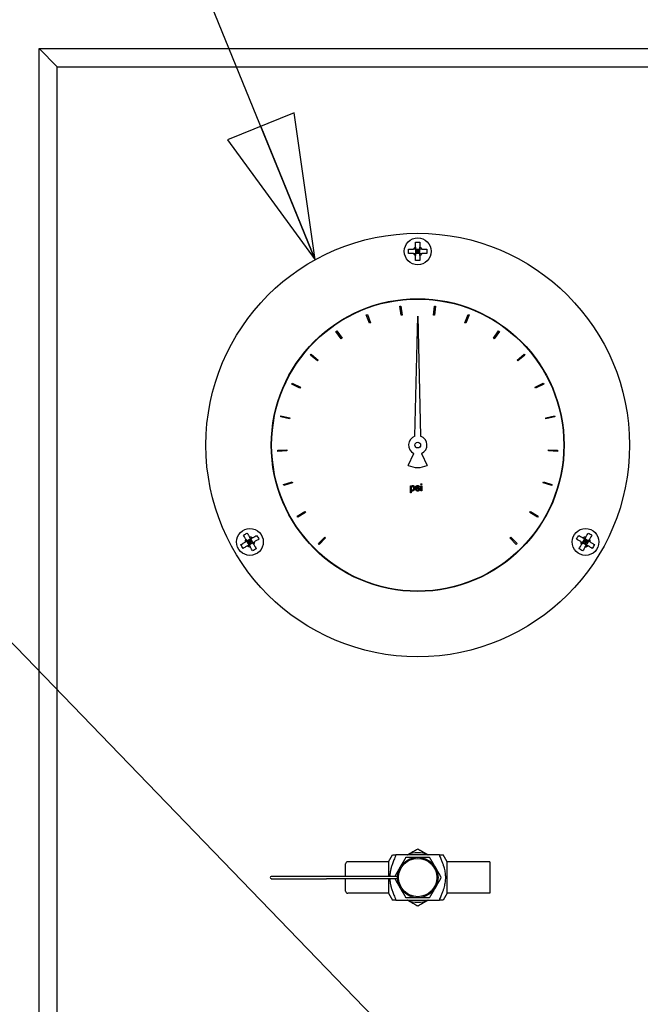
# Paper-space layout 'SHEET_1' of a CAD drawing. Header units: inches. Extents: x 4 to 540, y 12 to 340.
# Tile 14 of 118: x 49 to 58, y 144 to 157. Entities that reach past the tile are written whole.
import ezdxf

# ---------------------------------------------------------------- set-up
doc = ezdxf.new("R2010")
doc.units = ezdxf.units.IN
doc.header["$LTSCALE"] = 16
doc.header["$MEASUREMENT"] = 0
doc.layers.get('0').update_dxf_attribs({"lineweight": 25})
doc.layers.add('DIMEN', color=7, linetype='Continuous', lineweight=25)
doc.styles.get("Standard").update_dxf_attribs({"font": 'arial.ttf'})
doc.dimstyles.new('DEFAULT-ANSI$7', dxfattribs={"dimscale": 16, "dimtxt": 0.125, "dimasz": 0.125, "dimexe": 0.125, "dimexo": 0.0625, "dimgap": 0.031496, "dimtad": 0, "dimtih": 1, "dimtoh": 1, "dimrnd": 1e-08, "dimzin": 4, "dimdsep": 46, "dimtxsty": 'Standard', "dimblk": 'Filled-1', "dimcen": 0.09, "dimdle": 0.393701, "dimclrd": 256, "dimclre": 256, "dimclrt": 256, "dimadec": 0, "dimazin": 1, "dimtfac": 1.504, "dimtofl": 0, "dimtmove": 0, "dimatfit": 3, "dimldrblk": 'Filled-1', "dimfxl": 1, "dimtolj": 1, "dimtzin": 4, "dimlwd": 25, "dimlwe": 25, "dimarcsym": 0})

# ---------------------------------------------------------------- blocks, each defined once
blk = doc.blocks.new('Filled-1')
at = {"color": 0}
for p, q in [((0, 0), (-1, 0.25)), ((-1, 0.25), (-1, -0.25)), ((-1, 0), (0, 0)), ((-1, -0.25), (0, 0))]:
    blk.add_line(p, q, dxfattribs=at)
at = {"color": 0, "flags": 128}
blk.add_lwpolyline([(-1, -0.25), (0, 0), (-1, 0.25), (-1, -0.25)], dxfattribs=at)
at = {"color": 0}
blk.add_solid([(-1, -0.25), (0, 0), (-1, 0.25), (-1, -0.25)], dxfattribs=at)

psp = doc.layouts.new('SHEET_1')

# ---------------------------------------------------------------- linework, layer by layer
for p, q in [((49.653, 156.951), (49.903, 156.701)), ((49.653, 115.389), (49.653, 156.951)), ((49.903, 156.701), (49.653, 156.951)), ((49.653, 156.951), (73.653, 156.951)), ((49.903, 133.201), (49.903, 156.701)), ((49.903, 156.701), (73.403, 156.701)), ((54.903, 154.139), (54.873, 154.169)), ((54.873, 154.169), (54.873, 154.109)), ((54.873, 154.169), (54.933, 154.169)), ((54.873, 154.139), (54.903, 154.139)), ((54.873, 154.109), (54.903, 154.139)), ((54.933, 154.109), (54.873, 154.109)), ((54.903, 154.169), (54.903, 154.139)), ((54.933, 154.169), (54.903, 154.139)), ((54.903, 154.139), (54.933, 154.139)), ((54.903, 154.139), (54.903, 154.109)), ((54.903, 154.139), (54.933, 154.109)), ((54.933, 154.109), (54.933, 154.169)), ((54.655, 153.376), (54.67, 153.378)), ((54.671, 153.252), (54.655, 153.376)), ((54.67, 153.378), (54.686, 153.254)), ((55.12, 153.254), (55.135, 153.378)), ((55.135, 153.378), (55.15, 153.376)), ((55.15, 153.376), (55.135, 153.252)), ((54.19, 153.256), (54.204, 153.262)), ((54.236, 153.14), (54.19, 153.256)), ((54.204, 153.262), (54.25, 153.145)), ((54.25, 153.145), (54.236, 153.14)), ((54.686, 153.254), (54.671, 153.252)), ((54.864, 151.573), (54.903, 153.24)), ((54.903, 153.24), (54.941, 151.573)), ((55.135, 153.252), (55.12, 153.254)), ((55.556, 153.145), (55.601, 153.262)), ((55.57, 153.14), (55.556, 153.145)), ((55.615, 153.256), (55.57, 153.14)), ((55.601, 153.262), (55.615, 153.256)), ((53.769, 153.026), (53.781, 153.035)), ((53.842, 152.924), (53.769, 153.026)), ((53.781, 153.035), (53.854, 152.933)), ((55.952, 152.933), (56.024, 153.035)), ((56.037, 153.026), (55.964, 152.924)), ((56.024, 153.035), (56.037, 153.026)), ((53.854, 152.933), (53.842, 152.924)), ((55.964, 152.924), (55.952, 152.933)), ((53.417, 152.7), (53.427, 152.711)), ((53.512, 152.619), (53.417, 152.7)), ((53.427, 152.711), (53.522, 152.63)), ((53.522, 152.63), (53.512, 152.619)), ((56.283, 152.63), (56.379, 152.711)), ((56.293, 152.619), (56.283, 152.63)), ((56.389, 152.7), (56.293, 152.619)), ((56.379, 152.711), (56.389, 152.7)), ((53.156, 152.297), (53.162, 152.31)), ((53.268, 152.242), (53.156, 152.297)), ((53.162, 152.31), (53.275, 152.255)), ((53.275, 152.255), (53.268, 152.242)), ((56.531, 152.255), (56.643, 152.31)), ((56.537, 152.242), (56.531, 152.255)), ((56.65, 152.297), (56.537, 152.242)), ((56.643, 152.31), (56.65, 152.297)), ((53.002, 151.842), (53.005, 151.857)), ((53.124, 151.816), (53.002, 151.842)), ((53.005, 151.857), (53.127, 151.831)), ((53.127, 151.831), (53.124, 151.816)), ((56.678, 151.831), (56.801, 151.857)), ((56.681, 151.816), (56.678, 151.831)), ((56.804, 151.842), (56.681, 151.816)), ((56.801, 151.857), (56.804, 151.842)), ((52.963, 151.378), (53.088, 151.383)), ((52.964, 151.363), (52.963, 151.378)), ((53.089, 151.369), (52.964, 151.363)), ((53.088, 151.383), (53.089, 151.369)), ((56.717, 151.369), (56.717, 151.383)), ((56.717, 151.383), (56.842, 151.378)), ((56.842, 151.363), (56.717, 151.369)), ((56.842, 151.378), (56.842, 151.363)), ((54.771, 151.169), (54.849, 151.335)), ((54.957, 151.335), (55.034, 151.169)), ((53.041, 150.904), (53.16, 150.94)), ((53.045, 150.89), (53.041, 150.904)), ((53.165, 150.926), (53.045, 150.89)), ((53.16, 150.94), (53.165, 150.926)), ((54.801, 150.787), (54.801, 150.887)), ((54.801, 150.887), (54.814, 150.887)), ((54.814, 150.887), (54.814, 150.876)), ((54.814, 150.824), (54.814, 150.787)), ((54.873, 150.837), (54.886, 150.838)), ((54.928, 150.868), (54.915, 150.867)), ((54.948, 150.902), (54.948, 150.915)), ((54.948, 150.915), (54.961, 150.915)), ((54.961, 150.902), (54.948, 150.902)), ((54.948, 150.815), (54.948, 150.887)), ((54.948, 150.887), (54.961, 150.887)), ((54.961, 150.915), (54.961, 150.902)), ((54.961, 150.887), (54.961, 150.815)), ((56.641, 150.926), (56.645, 150.94)), ((56.761, 150.89), (56.641, 150.926)), ((56.645, 150.94), (56.765, 150.904)), ((56.765, 150.904), (56.761, 150.89)), ((54.814, 150.787), (54.801, 150.787)), ((54.961, 150.815), (54.948, 150.815)), ((53.232, 150.464), (53.339, 150.528)), ((53.239, 150.451), (53.232, 150.464)), ((53.347, 150.515), (53.239, 150.451)), ((53.339, 150.528), (53.347, 150.515)), ((56.459, 150.515), (56.466, 150.528)), ((56.566, 150.451), (56.459, 150.515)), ((56.466, 150.528), (56.574, 150.464)), ((56.574, 150.464), (56.566, 150.451)), ((52.586, 150.148), (52.534, 150.118)), ((52.575, 150.107), (52.56, 150.133)), ((52.575, 150.107), (52.586, 150.148)), ((52.586, 150.148), (52.616, 150.096)), ((53.525, 150.084), (53.613, 150.172)), ((53.624, 150.162), (53.536, 150.073)), ((53.613, 150.172), (53.624, 150.162)), ((56.181, 150.162), (56.192, 150.172)), ((56.27, 150.073), (56.181, 150.162)), ((56.192, 150.172), (56.28, 150.084)), ((57.189, 150.096), (57.219, 150.148)), ((57.271, 150.118), (57.219, 150.148)), ((57.219, 150.148), (57.23, 150.107)), ((57.245, 150.133), (57.23, 150.107)), ((52.534, 150.118), (52.575, 150.107)), ((52.564, 150.066), (52.534, 150.118)), ((52.549, 150.092), (52.575, 150.107)), ((52.575, 150.107), (52.564, 150.066)), ((52.564, 150.066), (52.616, 150.096)), ((52.575, 150.107), (52.601, 150.122)), ((52.59, 150.081), (52.575, 150.107)), ((52.616, 150.096), (52.575, 150.107)), ((53.536, 150.073), (53.525, 150.084)), ((56.28, 150.084), (56.27, 150.073)), ((57.23, 150.107), (57.189, 150.096)), ((57.189, 150.096), (57.241, 150.066)), ((57.23, 150.107), (57.204, 150.122)), ((57.23, 150.107), (57.215, 150.081)), ((57.23, 150.107), (57.271, 150.118)), ((57.256, 150.092), (57.23, 150.107)), ((57.241, 150.066), (57.23, 150.107)), ((57.271, 150.118), (57.241, 150.066)), ((54.496, 145.67), (54.551, 145.764)), ((55.204, 145.764), (54.601, 145.764)), ((55.309, 145.67), (55.255, 145.764)), ((53.903, 145.467), (53.903, 145.639)), ((54.496, 145.67), (53.934, 145.67)), ((54.496, 145.67), (54.496, 145.467)), ((55.309, 145.232), (55.309, 145.67)), ((55.903, 145.67), (55.309, 145.67)), ((55.903, 145.67), (55.903, 145.232)), ((53.637, 145.467), (52.871, 145.467)), ((52.871, 145.435), (53.637, 145.435)), ((54.622, 145.467), (53.637, 145.467)), ((54.622, 145.435), (53.637, 145.435)), ((53.903, 145.264), (53.903, 145.435)), ((54.496, 145.435), (54.496, 145.232)), ((54.496, 145.232), (53.934, 145.232)), ((54.496, 145.232), (54.551, 145.139)), ((55.309, 145.232), (55.255, 145.139)), ((55.903, 145.232), (55.309, 145.232)), ((54.601, 145.139), (55.204, 145.139))]:
    psp.add_line(p, q)
for centre, radius in [((54.903, 151.451), 2.938), ((54.903, 154.139), 0.186), ((54.903, 151.451), 2.031), ((54.903, 151.451), 2.026), ((54.903, 151.451), 0.0402), ((52.575, 150.107), 0.186), ((57.23, 150.107), 0.186), ((54.903, 145.451), 0.281), ((54.903, 145.451), 0.266)]:
    psp.add_circle(centre, radius)
for centre, radius, start, end in [((54.903, 154.139), 0.0665, 116.8161, 153.1839), ((54.903, 154.139), 0.0665, 206.8161, 243.1839), ((54.903, 154.139), 0.0665, 26.8161, 63.1839), ((54.903, 154.139), 0.0665, 296.8161, 333.1839), ((54.903, 151.451), 0.128, 107.496, 245), ((54.903, 151.451), 0.128, 295, 72.504), ((54.903, 151.451), 0.311, 245, 295), ((52.575, 150.107), 0.0665, 146.8161, 183.1839), ((52.575, 150.107), 0.0665, 56.8161, 93.1839), ((57.23, 150.107), 0.0665, 86.8161, 123.1839), ((57.23, 150.107), 0.0665, 356.8161, 33.1839), ((52.575, 150.107), 0.0665, 236.8161, 273.1839), ((52.575, 150.107), 0.0665, 326.8161, 3.1839), ((57.23, 150.107), 0.0665, 176.8161, 213.1839), ((57.23, 150.107), 0.0665, 266.8161, 303.1839), ((54.903, 145.451), 0.344, 65.38, 114.62), ((53.934, 145.639), 0.0313, 90, 180), ((52.871, 145.451), 0.0156, 90, 270), ((53.934, 145.264), 0.0313, 180, 270), ((54.903, 145.451), 0.344, 245.38, 294.62)]:
    psp.add_arc(centre, radius, start, end)
for points, knots in [([(54.873, 154.264), (54.883, 154.265), (54.893, 154.266), (54.903, 154.266), (54.912, 154.266), (54.922, 154.265), (54.933, 154.264)], [-0.073398, -0.073398, -0.073398, -0.073398, 0, 0, 0, 0.073398, 0.073398, 0.073398, 0.073398]), ([(54.873, 154.198), (54.873, 154.21), (54.873, 154.224), (54.873, 154.246), (54.873, 154.256), (54.873, 154.264)], [0.1417473, 0.1417473, 0.1417473, 0.1417473, 0.2356694, 0.2356694, 0.3031973, 0.3031973, 0.3031973, 0.3031973]), ([(54.933, 154.264), (54.933, 154.256), (54.933, 154.246), (54.933, 154.224), (54.933, 154.21), (54.933, 154.198)], [-0.3031973, -0.3031973, -0.3031973, -0.3031973, -0.2356694, -0.2356694, -0.1417473, -0.1417473, -0.1417473, -0.1417473]), ([(54.777, 154.109), (54.776, 154.119), (54.776, 154.129), (54.776, 154.139), (54.776, 154.148), (54.776, 154.158), (54.777, 154.169)], [-0.073398, -0.073398, -0.073398, -0.073398, 0, 0, 0, 0.073398, 0.073398, 0.073398, 0.073398]), ([(54.777, 154.169), (54.786, 154.169), (54.795, 154.169), (54.818, 154.169), (54.831, 154.169), (54.843, 154.169)], [-0.3031973, -0.3031973, -0.3031973, -0.3031973, -0.2356694, -0.2356694, -0.1417473, -0.1417473, -0.1417473, -0.1417473]), ([(54.843, 154.109), (54.831, 154.109), (54.818, 154.109), (54.795, 154.109), (54.786, 154.109), (54.777, 154.109)], [0.1417473, 0.1417473, 0.1417473, 0.1417473, 0.2356694, 0.2356694, 0.3031973, 0.3031973, 0.3031973, 0.3031973]), ([(54.962, 154.169), (54.974, 154.169), (54.988, 154.169), (55.011, 154.169), (55.02, 154.169), (55.029, 154.169)], [0.1417473, 0.1417473, 0.1417473, 0.1417473, 0.2356694, 0.2356694, 0.3031973, 0.3031973, 0.3031973, 0.3031973]), ([(55.029, 154.109), (55.02, 154.109), (55.011, 154.109), (54.988, 154.109), (54.974, 154.109), (54.962, 154.109)], [-0.3031973, -0.3031973, -0.3031973, -0.3031973, -0.2356694, -0.2356694, -0.1417473, -0.1417473, -0.1417473, -0.1417473]), ([(55.029, 154.169), (55.029, 154.158), (55.03, 154.148), (55.03, 154.139), (55.03, 154.129), (55.029, 154.119), (55.029, 154.109)], [-0.073398, -0.073398, -0.073398, -0.073398, 0, 0, 0, 0.073398, 0.073398, 0.073398, 0.073398]), ([(54.873, 154.013), (54.873, 154.021), (54.873, 154.031), (54.873, 154.053), (54.873, 154.067), (54.873, 154.079)], [-0.3031973, -0.3031973, -0.3031973, -0.3031973, -0.2356694, -0.2356694, -0.1417473, -0.1417473, -0.1417473, -0.1417473]), ([(54.933, 154.013), (54.922, 154.012), (54.912, 154.012), (54.903, 154.012), (54.893, 154.012), (54.883, 154.012), (54.873, 154.013)], [-0.073398, -0.073398, -0.073398, -0.073398, 0, 0, 0, 0.073398, 0.073398, 0.073398, 0.073398]), ([(54.933, 154.079), (54.933, 154.067), (54.933, 154.053), (54.933, 154.031), (54.933, 154.021), (54.933, 154.013)], [0.1417473, 0.1417473, 0.1417473, 0.1417473, 0.2356694, 0.2356694, 0.3031973, 0.3031973, 0.3031973, 0.3031973]), ([(54.832, 150.877), (54.831, 150.877), (54.829, 150.877), (54.826, 150.876), (54.825, 150.875), (54.822, 150.872), (54.82, 150.87), (54.817, 150.865), (54.815, 150.862), (54.814, 150.856), (54.813, 150.853), (54.814, 150.85)], [0, 0, 0, 0, 0.01030096, 0.01030096, 0.02382711, 0.02382711, 0.04396093, 0.04396093, 0.06383483, 0.06383483, 0.08336605, 0.08336605, 0.08336605, 0.08336605]), ([(54.814, 150.85), (54.813, 150.847), (54.814, 150.844), (54.816, 150.838), (54.818, 150.834), (54.822, 150.829), (54.823, 150.828), (54.826, 150.826), (54.827, 150.826), (54.829, 150.825), (54.83, 150.825), (54.831, 150.825)], [0, 0, 0, 0, 0.02322829, 0.02322829, 0.05294071, 0.05294071, 0.07328238, 0.07328238, 0.08325329, 0.08325329, 0.0930071, 0.0930071, 0.0930071, 0.0930071]), ([(54.814, 150.876), (54.815, 150.878), (54.818, 150.881), (54.823, 150.885), (54.825, 150.886), (54.829, 150.888), (54.831, 150.889), (54.834, 150.889)], [0, 0, 0, 0, 0.02008113, 0.02008113, 0.03134175, 0.03134175, 0.04158961, 0.04158961, 0.04158961, 0.04158961]), ([(54.832, 150.813), (54.831, 150.813), (54.829, 150.814), (54.825, 150.815), (54.822, 150.817), (54.818, 150.82), (54.815, 150.822), (54.814, 150.824)], [0, 0, 0, 0, 0.01170431, 0.01170431, 0.03306858, 0.03306858, 0.05638212, 0.05638212, 0.05638212, 0.05638212]), ([(54.831, 150.825), (54.833, 150.825), (54.834, 150.825), (54.837, 150.826), (54.839, 150.827), (54.842, 150.83), (54.844, 150.832), (54.847, 150.837), (54.848, 150.84), (54.85, 150.845), (54.85, 150.848), (54.85, 150.851)], [0, 0, 0, 0, 0.01071139, 0.01071139, 0.02407161, 0.02407161, 0.04411211, 0.04411211, 0.06645334, 0.06645334, 0.08878224, 0.08878224, 0.08878224, 0.08878224]), ([(54.85, 150.851), (54.85, 150.854), (54.849, 150.858), (54.847, 150.864), (54.846, 150.868), (54.842, 150.873), (54.84, 150.874), (54.837, 150.876), (54.836, 150.876), (54.834, 150.877), (54.833, 150.877), (54.832, 150.877)], [0, 0, 0, 0, 0.02328501, 0.02328501, 0.05371083, 0.05371083, 0.07254537, 0.07254537, 0.08127425, 0.08127425, 0.08978115, 0.08978115, 0.08978115, 0.08978115]), ([(54.863, 150.852), (54.863, 150.847), (54.862, 150.842), (54.858, 150.831), (54.855, 150.827), (54.848, 150.82), (54.845, 150.817), (54.84, 150.815), (54.839, 150.814), (54.835, 150.814), (54.834, 150.813), (54.832, 150.813)], [0, 0, 0, 0, 0.03428, 0.03428, 0.065659, 0.065659, 0.0911704, 0.0911704, 0.1037341, 0.1037341, 0.114811, 0.114811, 0.114811, 0.114811]), ([(54.834, 150.889), (54.835, 150.889), (54.837, 150.889), (54.842, 150.887), (54.844, 150.886), (54.85, 150.882), (54.853, 150.879), (54.858, 150.872), (54.86, 150.868), (54.862, 150.859), (54.863, 150.855), (54.863, 150.852)], [0, 0, 0, 0, 0.01297392, 0.01297392, 0.02976909, 0.02976909, 0.04981851, 0.04981851, 0.07069722, 0.07069722, 0.09133475, 0.09133475, 0.09133475, 0.09133475]), ([(54.904, 150.813), (54.9, 150.813), (54.897, 150.814), (54.89, 150.816), (54.886, 150.818), (54.88, 150.823), (54.878, 150.825), (54.875, 150.829), (54.875, 150.831), (54.874, 150.834), (54.873, 150.835), (54.873, 150.837)], [0, 0, 0, 0, 0.0256107, 0.0256107, 0.0569851, 0.0569851, 0.0819046, 0.0819046, 0.093959, 0.093959, 0.1058478, 0.1058478, 0.1058478, 0.1058478]), ([(54.874, 150.868), (54.874, 150.869), (54.875, 150.871), (54.876, 150.875), (54.877, 150.877), (54.879, 150.881), (54.881, 150.882), (54.882, 150.884)], [0, 0, 0, 0, 0.01194979, 0.01194979, 0.02671676, 0.02671676, 0.04156343, 0.04156343, 0.04156343, 0.04156343]), ([(54.903, 150.845), (54.897, 150.847), (54.889, 150.848), (54.88, 150.855), (54.878, 150.858), (54.876, 150.861), (54.875, 150.862), (54.875, 150.865), (54.874, 150.866), (54.874, 150.868)], [0, 0, 0, 0, 0.0472126, 0.0472126, 0.0724338, 0.0724338, 0.0919175, 0.0919175, 0.1110495, 0.1110495, 0.1110495, 0.1110495]), ([(54.882, 150.884), (54.884, 150.885), (54.885, 150.885), (54.891, 150.888), (54.896, 150.889), (54.9, 150.889)], [0, 0, 0, 0, 0.01117517, 0.01117517, 0.03636815, 0.03636815, 0.03636815, 0.03636815]), ([(54.886, 150.838), (54.886, 150.837), (54.887, 150.835), (54.888, 150.833), (54.889, 150.831), (54.892, 150.829), (54.894, 150.827), (54.898, 150.826), (54.899, 150.826), (54.901, 150.825), (54.902, 150.825), (54.904, 150.825)], [0, 0, 0, 0, 0.01013732, 0.01013732, 0.02326384, 0.02326384, 0.04120178, 0.04120178, 0.05075493, 0.05075493, 0.06010999, 0.06010999, 0.06010999, 0.06010999]), ([(54.901, 150.877), (54.899, 150.877), (54.897, 150.877), (54.894, 150.876), (54.892, 150.875), (54.89, 150.873), (54.889, 150.872), (54.888, 150.871), (54.888, 150.871), (54.888, 150.87), (54.888, 150.869), (54.888, 150.869)], [0, 0, 0, 0, 0.01457017, 0.01457017, 0.03004705, 0.03004705, 0.0388717, 0.0388717, 0.04292693, 0.04292693, 0.04689858, 0.04689858, 0.04689858, 0.04689858]), ([(54.888, 150.869), (54.888, 150.868), (54.888, 150.868), (54.888, 150.866), (54.888, 150.866), (54.889, 150.865)], [0, 0, 0, 0, 0.00523905, 0.00523905, 0.01050232, 0.01050232, 0.01050232, 0.01050232]), ([(54.889, 150.865), (54.889, 150.864), (54.89, 150.864), (54.891, 150.863), (54.892, 150.863), (54.893, 150.862)], [0, 0, 0, 0, 0.00622765, 0.00622765, 0.01298927, 0.01298927, 0.01298927, 0.01298927]), ([(54.893, 150.862), (54.894, 150.862), (54.896, 150.861), (54.899, 150.86), (54.901, 150.86), (54.902, 150.859)], [0, 0, 0, 0, 0.00999013, 0.00999013, 0.02429244, 0.02429244, 0.02429244, 0.02429244]), ([(54.9, 150.889), (54.905, 150.889), (54.909, 150.888), (54.916, 150.885), (54.919, 150.883), (54.924, 150.879), (54.925, 150.877), (54.927, 150.873), (54.928, 150.87), (54.928, 150.868)], [0, 0, 0, 0, 0.03302131, 0.03302131, 0.05929167, 0.05929167, 0.07866223, 0.07866223, 0.09800819, 0.09800819, 0.09800819, 0.09800819]), ([(54.915, 150.867), (54.915, 150.868), (54.915, 150.869), (54.914, 150.871), (54.913, 150.872), (54.91, 150.874), (54.909, 150.875), (54.906, 150.876), (54.905, 150.877), (54.903, 150.877), (54.902, 150.877), (54.901, 150.877)], [0, 0, 0, 0, 0.0076472, 0.0076472, 0.01759781, 0.01759781, 0.03144334, 0.03144334, 0.03928913, 0.03928913, 0.04695985, 0.04695985, 0.04695985, 0.04695985]), ([(54.902, 150.859), (54.908, 150.858), (54.914, 150.856), (54.922, 150.852), (54.926, 150.85), (54.93, 150.845), (54.931, 150.843), (54.932, 150.841), (54.932, 150.84), (54.932, 150.838), (54.933, 150.837), (54.932, 150.837)], [0, 0, 0, 0, 0.04192613, 0.04192613, 0.05932156, 0.05932156, 0.06853406, 0.06853406, 0.07326079, 0.07326079, 0.07774767, 0.07774767, 0.07774767, 0.07774767]), ([(54.915, 150.841), (54.913, 150.842), (54.911, 150.842), (54.907, 150.844), (54.905, 150.844), (54.903, 150.845)], [0, 0, 0, 0, 0.01396557, 0.01396557, 0.03149901, 0.03149901, 0.03149901, 0.03149901]), ([(54.932, 150.837), (54.933, 150.835), (54.932, 150.834), (54.931, 150.83), (54.93, 150.828), (54.927, 150.824), (54.925, 150.821), (54.919, 150.817), (54.916, 150.816), (54.909, 150.814), (54.906, 150.813), (54.904, 150.813)], [0, 0, 0, 0, 0.00947177, 0.00947177, 0.02243107, 0.02243107, 0.0382997, 0.0382997, 0.05309116, 0.05309116, 0.06788305, 0.06788305, 0.06788305, 0.06788305]), ([(54.904, 150.825), (54.906, 150.825), (54.908, 150.825), (54.912, 150.826), (54.914, 150.828), (54.917, 150.83), (54.918, 150.831), (54.919, 150.832), (54.919, 150.833), (54.919, 150.834), (54.919, 150.835), (54.919, 150.835)], [0, 0, 0, 0, 0.01486204, 0.01486204, 0.0333782, 0.0333782, 0.0442094, 0.0442094, 0.04920588, 0.04920588, 0.05407376, 0.05407376, 0.05407376, 0.05407376]), ([(54.919, 150.835), (54.919, 150.836), (54.919, 150.837), (54.918, 150.838), (54.918, 150.839), (54.917, 150.84), (54.916, 150.841), (54.915, 150.841)], [0, 0, 0, 0, 0.00630231, 0.00630231, 0.01208554, 0.01208554, 0.0201736, 0.0201736, 0.0201736, 0.0201736]), ([(52.486, 150.201), (52.495, 150.207), (52.503, 150.212), (52.512, 150.217), (52.52, 150.222), (52.529, 150.227), (52.538, 150.231)], [-0.073398, -0.073398, -0.073398, -0.073398, 0, 0, 0, 0.073398, 0.073398, 0.073398, 0.073398]), ([(52.52, 150.144), (52.513, 150.154), (52.507, 150.166), (52.495, 150.186), (52.491, 150.194), (52.486, 150.201)], [0.1417473, 0.1417473, 0.1417473, 0.1417473, 0.2356694, 0.2356694, 0.3031973, 0.3031973, 0.3031973, 0.3031973]), ([(52.538, 150.231), (52.543, 150.224), (52.547, 150.216), (52.559, 150.196), (52.565, 150.184), (52.572, 150.174)], [-0.3031973, -0.3031973, -0.3031973, -0.3031973, -0.2356694, -0.2356694, -0.1417473, -0.1417473, -0.1417473, -0.1417473]), ([(52.612, 150.163), (52.622, 150.169), (52.634, 150.176), (52.654, 150.187), (52.662, 150.192), (52.669, 150.196)], [0.1417473, 0.1417473, 0.1417473, 0.1417473, 0.2356694, 0.2356694, 0.3031973, 0.3031973, 0.3031973, 0.3031973]), ([(52.699, 150.144), (52.692, 150.14), (52.684, 150.135), (52.664, 150.124), (52.652, 150.117), (52.642, 150.111)], [-0.3031973, -0.3031973, -0.3031973, -0.3031973, -0.2356694, -0.2356694, -0.1417473, -0.1417473, -0.1417473, -0.1417473]), ([(52.669, 150.196), (52.675, 150.188), (52.68, 150.179), (52.685, 150.171), (52.69, 150.162), (52.695, 150.154), (52.699, 150.144)], [-0.073398, -0.073398, -0.073398, -0.073398, 0, 0, 0, 0.073398, 0.073398, 0.073398, 0.073398]), ([(57.106, 150.144), (57.111, 150.154), (57.115, 150.162), (57.12, 150.171), (57.125, 150.179), (57.13, 150.188), (57.136, 150.196)], [-0.073398, -0.073398, -0.073398, -0.073398, 0, 0, 0, 0.073398, 0.073398, 0.073398, 0.073398]), ([(57.164, 150.111), (57.153, 150.117), (57.141, 150.124), (57.122, 150.135), (57.114, 150.14), (57.106, 150.144)], [0.1417473, 0.1417473, 0.1417473, 0.1417473, 0.2356694, 0.2356694, 0.3031973, 0.3031973, 0.3031973, 0.3031973]), ([(57.136, 150.196), (57.144, 150.192), (57.152, 150.187), (57.171, 150.176), (57.183, 150.169), (57.194, 150.163)], [-0.3031973, -0.3031973, -0.3031973, -0.3031973, -0.2356694, -0.2356694, -0.1417473, -0.1417473, -0.1417473, -0.1417473]), ([(57.234, 150.174), (57.24, 150.184), (57.247, 150.196), (57.258, 150.216), (57.263, 150.224), (57.267, 150.231)], [0.1417473, 0.1417473, 0.1417473, 0.1417473, 0.2356694, 0.2356694, 0.3031973, 0.3031973, 0.3031973, 0.3031973]), ([(57.267, 150.231), (57.276, 150.227), (57.285, 150.222), (57.294, 150.217), (57.302, 150.212), (57.311, 150.207), (57.319, 150.201)], [-0.073398, -0.073398, -0.073398, -0.073398, 0, 0, 0, 0.073398, 0.073398, 0.073398, 0.073398]), ([(57.319, 150.201), (57.315, 150.194), (57.31, 150.186), (57.299, 150.166), (57.292, 150.154), (57.286, 150.144)], [-0.3031973, -0.3031973, -0.3031973, -0.3031973, -0.2356694, -0.2356694, -0.1417473, -0.1417473, -0.1417473, -0.1417473]), ([(52.451, 150.07), (52.459, 150.075), (52.467, 150.079), (52.487, 150.091), (52.498, 150.097), (52.509, 150.104)], [-0.3031973, -0.3031973, -0.3031973, -0.3031973, -0.2356694, -0.2356694, -0.1417473, -0.1417473, -0.1417473, -0.1417473]), ([(52.481, 150.018), (52.475, 150.027), (52.47, 150.035), (52.465, 150.044), (52.46, 150.052), (52.456, 150.061), (52.451, 150.07)], [-0.073398, -0.073398, -0.073398, -0.073398, 0, 0, 0, 0.073398, 0.073398, 0.073398, 0.073398]), ([(52.539, 150.052), (52.528, 150.045), (52.517, 150.039), (52.497, 150.027), (52.489, 150.023), (52.481, 150.018)], [0.1417473, 0.1417473, 0.1417473, 0.1417473, 0.2356694, 0.2356694, 0.3031973, 0.3031973, 0.3031973, 0.3031973]), ([(52.612, 149.983), (52.608, 149.991), (52.603, 149.999), (52.592, 150.019), (52.585, 150.03), (52.579, 150.041)], [-0.3031973, -0.3031973, -0.3031973, -0.3031973, -0.2356694, -0.2356694, -0.1417473, -0.1417473, -0.1417473, -0.1417473]), ([(52.664, 150.013), (52.656, 150.007), (52.647, 150.002), (52.639, 149.997), (52.63, 149.992), (52.622, 149.988), (52.612, 149.983)], [-0.073398, -0.073398, -0.073398, -0.073398, 0, 0, 0, 0.073398, 0.073398, 0.073398, 0.073398]), ([(52.631, 150.071), (52.637, 150.06), (52.644, 150.049), (52.655, 150.029), (52.66, 150.021), (52.664, 150.013)], [0.1417473, 0.1417473, 0.1417473, 0.1417473, 0.2356694, 0.2356694, 0.3031973, 0.3031973, 0.3031973, 0.3031973]), ([(57.141, 150.013), (57.146, 150.021), (57.15, 150.029), (57.162, 150.049), (57.168, 150.06), (57.175, 150.071)], [-0.3031973, -0.3031973, -0.3031973, -0.3031973, -0.2356694, -0.2356694, -0.1417473, -0.1417473, -0.1417473, -0.1417473]), ([(57.193, 149.983), (57.184, 149.988), (57.175, 149.992), (57.167, 149.997), (57.158, 150.002), (57.15, 150.007), (57.141, 150.013)], [-0.073398, -0.073398, -0.073398, -0.073398, 0, 0, 0, 0.073398, 0.073398, 0.073398, 0.073398]), ([(57.226, 150.041), (57.22, 150.03), (57.214, 150.019), (57.202, 149.999), (57.198, 149.991), (57.193, 149.983)], [0.1417473, 0.1417473, 0.1417473, 0.1417473, 0.2356694, 0.2356694, 0.3031973, 0.3031973, 0.3031973, 0.3031973]), ([(57.324, 150.018), (57.317, 150.023), (57.309, 150.027), (57.289, 150.039), (57.277, 150.045), (57.267, 150.052)], [-0.3031973, -0.3031973, -0.3031973, -0.3031973, -0.2356694, -0.2356694, -0.1417473, -0.1417473, -0.1417473, -0.1417473]), ([(57.297, 150.104), (57.307, 150.097), (57.319, 150.091), (57.339, 150.079), (57.347, 150.075), (57.354, 150.07)], [0.1417473, 0.1417473, 0.1417473, 0.1417473, 0.2356694, 0.2356694, 0.3031973, 0.3031973, 0.3031973, 0.3031973]), ([(57.354, 150.07), (57.35, 150.061), (57.345, 150.052), (57.34, 150.044), (57.335, 150.035), (57.33, 150.027), (57.324, 150.018)], [-0.073398, -0.073398, -0.073398, -0.073398, 0, 0, 0, 0.073398, 0.073398, 0.073398, 0.073398])]:
    psp.add_open_spline(points, degree=3, knots=knots)
for points, weights in [([(54.873, 154.169), (54.861, 154.169), (54.843, 154.169)], [1.33238695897, 1.19861711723, 1]), ([(54.843, 154.109), (54.861, 154.109), (54.873, 154.109)], [1, 1.19861711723, 1.33238695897]), ([(54.873, 154.198), (54.873, 154.18), (54.873, 154.169)], [1, 1.19861711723, 1.33238695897]), ([(54.873, 154.109), (54.873, 154.097), (54.873, 154.079)], [1.33238695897, 1.19861711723, 1]), ([(54.933, 154.169), (54.933, 154.18), (54.933, 154.198)], [1.33238695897, 1.19861711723, 1]), ([(54.962, 154.169), (54.944, 154.169), (54.933, 154.169)], [1, 1.19861711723, 1.33238695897]), ([(54.933, 154.079), (54.933, 154.097), (54.933, 154.109)], [1, 1.19861711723, 1.33238695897]), ([(54.933, 154.109), (54.944, 154.109), (54.962, 154.109)], [1.33238695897, 1.19861711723, 1]), ([(52.52, 150.144), (52.529, 150.128), (52.534, 150.118)], [1, 1.19861711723, 1.33238695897]), ([(52.586, 150.148), (52.581, 150.158), (52.572, 150.174)], [1.33238695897, 1.19861711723, 1]), ([(52.612, 150.163), (52.596, 150.154), (52.586, 150.148)], [1, 1.19861711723, 1.33238695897]), ([(57.219, 150.148), (57.209, 150.154), (57.194, 150.163)], [1.33238695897, 1.19861711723, 1]), ([(57.234, 150.174), (57.225, 150.158), (57.219, 150.148)], [1, 1.19861711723, 1.33238695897]), ([(57.271, 150.118), (57.277, 150.128), (57.286, 150.144)], [1.33238695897, 1.19861711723, 1]), ([(52.534, 150.118), (52.524, 150.113), (52.509, 150.104)], [1.33238695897, 1.19861711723, 1]), ([(52.539, 150.052), (52.554, 150.061), (52.564, 150.066)], [1, 1.19861711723, 1.33238695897]), ([(52.564, 150.066), (52.57, 150.056), (52.579, 150.041)], [1.33238695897, 1.19861711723, 1]), ([(52.616, 150.096), (52.626, 150.102), (52.642, 150.111)], [1.33238695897, 1.19861711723, 1]), ([(52.631, 150.071), (52.622, 150.086), (52.616, 150.096)], [1, 1.19861711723, 1.33238695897]), ([(57.164, 150.111), (57.179, 150.102), (57.189, 150.096)], [1, 1.19861711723, 1.33238695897]), ([(57.189, 150.096), (57.183, 150.086), (57.175, 150.071)], [1.33238695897, 1.19861711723, 1]), ([(57.226, 150.041), (57.235, 150.056), (57.241, 150.066)], [1, 1.19861711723, 1.33238695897]), ([(57.241, 150.066), (57.251, 150.061), (57.267, 150.052)], [1.33238695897, 1.19861711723, 1]), ([(57.297, 150.104), (57.281, 150.113), (57.271, 150.118)], [1, 1.19861711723, 1.33238695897]), ([(54.601, 145.764), (54.519, 145.581), (54.515, 145.467)], [1, 1.280878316, 1.29912309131]), ([(54.551, 145.764), (54.551, 145.764), (54.601, 145.764)], [1.14031242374, 1.14031242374, 1]), ([(54.757, 145.764), (54.825, 145.803), (54.903, 145.848)], [1.00996694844, 1.03205395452, 1]), ([(54.903, 145.848), (54.981, 145.803), (55.049, 145.764)], [1, 1.03205395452, 1.00996694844]), ([(55.204, 145.139), (55.345, 145.451), (55.204, 145.764)], [1, 1.60078105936, 1]), ([(55.204, 145.764), (55.255, 145.764), (55.255, 145.764)], [1, 1.14031242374, 1.14031242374]), ([(54.659, 145.592), (54.697, 145.657), (54.74, 145.732)], [1, 1.0379548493, 1]), ([(54.74, 145.732), (54.827, 145.732), (54.903, 145.732)], [1, 1.0379548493, 1]), ([(54.903, 145.732), (54.978, 145.732), (55.065, 145.732)], [1, 1.0379548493, 1]), ([(55.065, 145.732), (55.109, 145.657), (55.146, 145.592)], [1, 1.0379548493, 1]), ([(54.587, 145.467), (54.625, 145.533), (54.659, 145.592)], [1.00692964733, 1.03409813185, 1]), ([(55.146, 145.592), (55.184, 145.526), (55.228, 145.451)], [1, 1.0379548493, 1]), ([(54.515, 145.435), (54.519, 145.321), (54.601, 145.139)], [1.29912309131, 1.280878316, 1]), ([(54.659, 145.31), (54.625, 145.369), (54.587, 145.435)], [1, 1.03409813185, 1.00692964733]), ([(55.228, 145.451), (55.184, 145.376), (55.146, 145.31)], [1, 1.0379548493, 1]), ([(54.74, 145.17), (54.697, 145.245), (54.659, 145.31)], [1, 1.0379548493, 1]), ([(55.146, 145.31), (55.109, 145.245), (55.065, 145.17)], [1, 1.0379548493, 1]), ([(54.601, 145.139), (54.551, 145.139), (54.551, 145.139)], [1, 1.14031242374, 1.14031242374]), ([(54.903, 145.17), (54.827, 145.17), (54.74, 145.17)], [1, 1.0379548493, 1]), ([(54.903, 145.054), (54.825, 145.099), (54.757, 145.139)], [1, 1.03205395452, 1.00996694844]), ([(55.065, 145.17), (54.978, 145.17), (54.903, 145.17)], [1, 1.0379548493, 1]), ([(55.049, 145.139), (54.981, 145.099), (54.903, 145.054)], [1.00996694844, 1.03205395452, 1]), ([(55.255, 145.139), (55.255, 145.139), (55.204, 145.139)], [1.14031242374, 1.14031242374, 1])]:
    psp.add_rational_spline(points, weights, degree=2)

# ---------------------------------------------------------------- leaders
at = {"layer": 'DIMEN', "linetype": 'Continuous', "lineweight": 25, "annotation_type": 0, "has_hookline": 1, "hookline_direction": 1}
for points, text_width in [([(67.903, 154.686), (51.401, 201.634), (49.401, 201.634)], 25.873), ([(60.424, 154.297), (48.048, 189.388), (46.048, 189.388)], 23.655), ([(53.48, 154.021), (44.336, 176.463), (42.336, 176.463)], 26.884), ([(56.713, 141.011), (33.436, 165.085), (31.436, 165.085)], 15.239)]:
    psp.add_leader(points, dimstyle='DEFAULT-ANSI$7', override={"dimtad": 0}, dxfattribs=dict(at, text_width=text_width))

doc.saveas('drawing.dxf')
